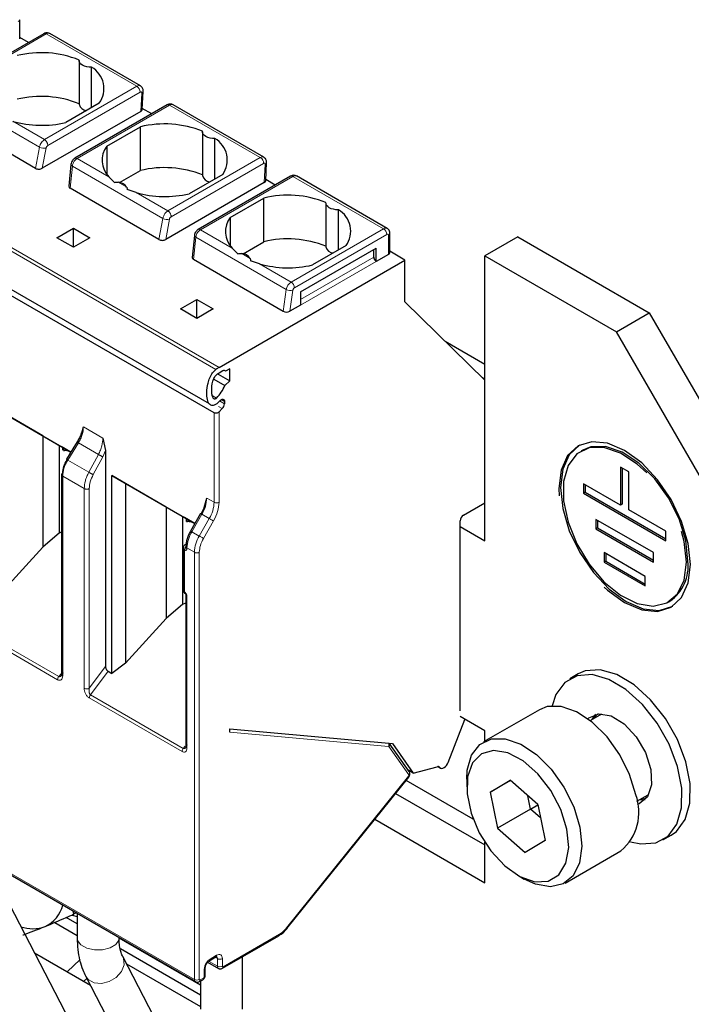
# Model space of a CAD drawing. Header units: millimetres. Extents: x 5 to 418, y 2 to 292.
# Tile 24 of 36: x 276 to 287, y 106 to 123. Entities that reach past the tile are written whole.
import ezdxf

# ---------------------------------------------------------------- set-up
doc = ezdxf.new("R2010")
doc.units = ezdxf.units.MM

msp = doc.modelspace()

# ---------------------------------------------------------------- linework, layer by layer
at = {"color": 7, "linetype": 'Continuous', "lineweight": 25}
for p, q in [((275.5718, 122.4269), (275.5718, 122.7535)), ((275.9892, 122.5126), (274.3999, 121.5951)), ((275.7229, 122.3588), (275.5718, 122.446)), ((277.6476, 121.6149), (276.0892, 122.5146)), ((276.5929, 122.0514), (276.5929, 121.3002)), ((276.8076, 121.2435), (276.8076, 121.9363)), ((277.679, 121.2092), (277.6937, 121.5248)), ((277.6556, 121.1778), (275.9599, 120.1989)), ((276.9399, 121.3199), (276.363, 120.9869)), ((278.1085, 121.2892), (276.5192, 120.3717)), ((277.8421, 121.1354), (277.6799, 121.2291)), ((279.7689, 120.3903), (278.2078, 121.2915)), ((275.8448, 120.1985), (274.3039, 121.088)), ((277.0702, 120.5787), (277.647, 120.9117)), ((277.647, 120.1605), (277.647, 120.9117)), ((278.7142, 120.8268), (278.7142, 120.0756)), ((278.9289, 120.0189), (278.9289, 120.7117)), ((277.0702, 120.5787), (277.0702, 120.0953)), ((276.4529, 120.2663), (276.4167, 119.8903)), ((277.2904, 119.9546), (277.647, 120.1605)), ((279.8003, 119.9846), (279.815, 120.3002)), ((277.2025, 119.9562), (277.1041, 120.0531)), ((279.0613, 120.0953), (278.4844, 119.7623)), ((280.2298, 120.0646), (278.6405, 119.1471)), ((279.9635, 119.9108), (279.8012, 120.0045)), ((281.8875, 119.1673), (280.3292, 120.0669)), ((272.4627, 119.8287), (278.8267, 116.1548)), ((277.9661, 118.9738), (276.4399, 119.8549)), ((277.574, 119.7819), (277.4166, 119.8326)), ((279.7769, 119.9532), (278.0812, 118.9743)), ((279.1915, 119.3541), (279.7684, 119.6871)), ((279.7684, 118.9359), (279.7684, 119.6871)), ((278.9142, 115.9947), (272.6351, 119.6195)), ((280.8356, 119.6022), (280.8356, 118.851)), ((281.0502, 118.7943), (281.0502, 119.4871)), ((279.1915, 119.3541), (279.1915, 118.8707)), ((276.2131, 119.0062), (276.4959, 119.1694)), ((276.4959, 119.1694), (276.7788, 119.0062)), ((276.4959, 118.8429), (276.4959, 119.1694)), ((276.4959, 118.8429), (276.2131, 119.0062)), ((276.7788, 119.0062), (276.4959, 118.8429)), ((278.5742, 119.0417), (278.538, 118.6657)), ((281.9358, 118.7531), (281.9358, 119.0797)), ((284.1327, 119.0225), (283.567, 118.6959)), ((284.1327, 119.0225), (286.3954, 117.7162)), ((279.3238, 118.7316), (279.2254, 118.8285)), ((279.4117, 118.73), (279.7684, 118.9359)), ((280.3992, 118.0755), (281.7002, 118.8266)), ((281.1826, 118.8707), (280.6057, 118.5376)), ((281.7002, 118.598), (281.7002, 118.8266)), ((281.6578, 118.6714), (281.6578, 118.8021)), ((281.9124, 118.7204), (281.7002, 118.598)), ((282.1952, 118.6225), (281.9358, 118.7722)), ((283.567, 113.7966), (283.567, 118.6959)), ((283.567, 118.6959), (285.8297, 117.3896)), ((280.1022, 117.7407), (278.5613, 118.6303)), ((278.9991, 116.7774), (282.1952, 118.6225)), ((279.6953, 118.5573), (279.538, 118.6079)), ((282.1952, 117.9039), (282.1952, 118.6225)), ((280.3992, 118.0755), (280.3992, 117.8469)), ((278.3344, 117.7816), (278.6172, 117.9448)), ((278.6172, 117.9448), (278.9001, 117.7816)), ((278.6172, 117.6183), (278.6172, 117.9448)), ((280.3992, 117.8469), (280.2162, 117.7412)), ((283.567, 116.555), (282.1952, 117.9039)), ((278.6172, 117.6183), (278.3344, 117.7816)), ((278.9001, 117.7816), (278.6172, 117.6183)), ((285.8297, 117.3896), (286.3954, 117.7162)), ((286.3954, 117.7162), (288.6582, 113.797)), ((288.0925, 113.4705), (285.8297, 117.3896)), ((282.883, 117.2276), (283.567, 116.8327)), ((278.9849, 116.6621), (278.9778, 116.6662)), ((278.9849, 116.6708), (278.9849, 116.6621)), ((278.9849, 116.6621), (279.1829, 116.5478)), ((279.0633, 116.7164), (278.9991, 116.6794)), ((279.1123, 116.712), (279.0914, 116.724)), ((279.1829, 116.7527), (279.1123, 116.712)), ((279.1829, 116.5478), (279.1829, 116.7527)), ((278.9082, 116.5767), (279.1005, 116.4656)), ((279.1005, 116.4656), (279.1829, 116.5478)), ((283.567, 116.5715), (283.5265, 116.5949)), ((275.0359, 116.1408), (276.4533, 115.3226)), ((279.0924, 116.1904), (279.0924, 116.1513)), ((275.9694, 115.6017), (275.2712, 116.0049)), ((279.0552, 116.0685), (278.9991, 116.0125)), ((275.9694, 115.6017), (276.2563, 115.4361)), ((275.9694, 115.6017), (275.9694, 113.686)), ((276.6397, 115.6516), (276.6679, 115.7552)), ((276.2563, 115.4361), (276.3158, 115.4017)), ((276.2563, 113.9325), (276.2563, 115.4361)), ((276.5317, 115.4494), (276.3762, 115.198)), ((276.573, 115.5162), (276.5317, 115.4494)), ((277.0028, 115.562), (277.0475, 115.3463)), ((276.4532, 115.3224), (276.2852, 115.4194)), ((276.3158, 115.3529), (276.3158, 115.4017)), ((276.3191, 115.3998), (276.3191, 115.3548)), ((276.3226, 115.3493), (276.3339, 115.3502)), ((276.3339, 115.3502), (276.3695, 115.3707)), ((276.4297, 115.336), (276.3339, 115.3502)), ((277.0475, 115.3463), (277.0475, 111.6381)), ((285.2495, 115.3572), (285.2212, 115.3409)), ((276.2931, 114.9316), (276.2931, 111.4995)), ((277.1572, 114.9162), (278.5825, 114.0934)), ((277.1572, 111.5167), (277.1572, 114.9162)), ((277.3925, 114.7803), (277.1572, 114.9162)), ((285.9004, 115.0625), (285.9004, 114.4093)), ((286.0419, 114.9809), (285.9004, 115.0625)), ((285.9287, 115.0462), (285.9287, 114.4256)), ((286.0419, 114.3276), (286.0419, 114.9809)), ((278.0908, 114.3771), (277.3925, 114.7803)), ((277.3925, 114.7803), (277.3925, 111.6951)), ((285.9004, 114.4093), (285.264, 114.7767)), ((285.264, 114.7767), (285.264, 114.6133)), ((285.2923, 114.7603), (285.2923, 114.6297)), ((285.2923, 114.6297), (285.264, 114.6133)), ((285.264, 114.6133), (286.6783, 113.7969)), ((285.2923, 114.6297), (286.6783, 113.8296)), ((278.7445, 114.371), (278.787, 114.532)), ((283.1993, 114.2375), (283.567, 114.4498)), ((283.567, 114.4498), (283.567, 114.4498)), ((285.9287, 114.4256), (285.9004, 114.4093)), ((278.0908, 114.3771), (278.3777, 114.2115)), ((278.0908, 114.3771), (278.0908, 112.4614)), ((278.6821, 114.2659), (278.5084, 113.965)), ((278.7445, 114.371), (278.6917, 114.2604)), ((286.6783, 113.9602), (286.0419, 114.3276)), ((278.3777, 114.2115), (278.4371, 114.1771)), ((278.3777, 112.7078), (278.3777, 114.2115)), ((278.5825, 114.0932), (278.4065, 114.1948)), ((278.4371, 114.1283), (278.4371, 114.1771)), ((278.4405, 114.1752), (278.4405, 114.1302)), ((278.4439, 114.1247), (278.4552, 114.1256)), ((278.4552, 114.1256), (278.4908, 114.1461)), ((278.551, 114.1114), (278.4552, 114.1256)), ((283.1427, 110.8734), (283.1427, 114.1396)), ((286.4661, 113.5928), (285.4762, 114.1643)), ((285.4762, 114.1643), (285.4762, 114.001)), ((285.5045, 114.1479), (285.5045, 114.0173)), ((276.2563, 113.9325), (275.9694, 113.686)), ((276.2563, 113.9325), (276.2931, 113.9489)), ((278.5086, 113.9649), (278.5084, 113.965)), ((283.1427, 114.0416), (283.567, 113.7966)), ((285.5045, 114.0173), (285.4762, 114.001)), ((285.4762, 114.001), (286.4661, 113.4295)), ((285.5045, 114.0173), (286.4661, 113.4621)), ((286.6783, 113.7969), (286.6783, 113.9602)), ((278.4317, 113.7383), (278.4175, 113.7301)), ((275.2712, 112.9197), (275.9694, 113.686)), ((278.3817, 113.67), (278.3817, 112.9515)), ((278.43, 113.698), (278.43, 113.6864)), ((286.3247, 113.1845), (285.6176, 113.5927)), ((285.6176, 113.5927), (285.6176, 113.4294)), ((285.6459, 113.5764), (285.6459, 113.4457)), ((286.4661, 113.4295), (286.4661, 113.5928)), ((285.6459, 113.4457), (285.6176, 113.4294)), ((285.6176, 113.4294), (286.3247, 113.0212)), ((285.6459, 113.4457), (286.3247, 113.0538)), ((286.3247, 113.0212), (286.3247, 113.1845)), ((278.3777, 112.7078), (278.43, 112.7312)), ((278.43, 112.8698), (278.43, 110.263)), ((286.7211, 112.7428), (286.7494, 112.7591)), ((278.3777, 112.7078), (278.0908, 112.4614)), ((277.3925, 111.6951), (278.0908, 112.4614)), ((277.0911, 111.5549), (277.1572, 111.5167)), ((277.3925, 111.6951), (277.1572, 111.5167)), ((285.1712, 111.5081), (285.0298, 111.4265)), ((284.5075, 110.894), (283.5459, 110.3389)), ((282.9396, 109.9886), (283.2262, 110.7272)), ((283.567, 110.5305), (283.1427, 110.7754)), ((285.5732, 110.8164), (285.382, 110.7061)), ((285.4134, 110.7242), (285.4763, 110.8163)), ((279.1829, 110.5069), (279.1829, 110.5635)), ((279.1829, 110.5635), (281.9784, 110.3135)), ((283.567, 110.3511), (283.567, 110.5305)), ((282.2668, 109.8327), (281.9256, 110.3182)), ((281.9784, 110.3135), (282.3366, 109.8038)), ((272.3123, 109.8441), (278.5914, 106.2192)), ((282.3366, 109.8038), (282.2534, 109.8519)), ((282.3366, 109.8038), (282.7459, 109.9134)), ((282.7639, 109.9156), (282.8061, 109.8912)), ((280.1651, 107.1302), (282.2593, 109.7354)), ((283.3656, 109.0135), (282.2136, 109.6785)), ((283.2559, 109.6979), (283.2559, 109.5673)), ((283.6588, 109.4783), (284.0034, 109.6814)), ((284.0063, 109.6789), (283.6588, 109.4783)), ((284.4773, 109.2642), (284.0034, 109.6814)), ((282.0343, 109.4555), (283.567, 108.5707)), ((283.6588, 109.4783), (283.7881, 108.858)), ((284.3537, 109.1845), (284.3057, 109.4153)), ((286.182, 109.3204), (286.3732, 109.4308)), ((286.3246, 109.347), (286.2133, 109.3385)), ((284.3537, 109.1845), (283.7881, 108.858)), ((284.3537, 109.1845), (284.4787, 109.2576)), ((284.5254, 109.0334), (284.3537, 109.1845)), ((284.4773, 109.2642), (284.6065, 108.644)), ((281.6757, 109.0094), (283.567, 107.9176)), ((283.7881, 108.858), (284.2619, 108.4408)), ((286.6297, 108.6551), (286.7711, 108.7368)), ((283.567, 107.9176), (283.567, 108.6141)), ((284.6065, 108.644), (284.2619, 108.4408)), ((284.9458, 107.914), (285.9074, 108.4691)), ((284.1325, 108.0487), (284.2457, 107.9834)), ((276.437, 105.5345), (275.2224, 107.8736)), ((276.5602, 107.2102), (276.3692, 107.3204)), ((276.4842, 107.4357), (276.4981, 107.3771)), ((276.5602, 107.3308), (276.486, 107.3562)), ((276.5418, 107.4024), (276.4981, 107.3771)), ((276.5602, 107.3918), (276.5602, 106.9703)), ((276.1738, 107.2373), (276.5602, 107.0142)), ((280.1651, 107.1302), (280.1644, 107.1296)), ((277.2802, 106.9703), (277.2802, 106.9762)), ((277.2802, 106.9742), (278.6815, 106.1653)), ((279.0574, 106.4488), (280.0281, 107.0092)), ((276.7891, 106.1548), (275.8263, 106.7106)), ((278.6815, 105.9856), (277.3039, 106.7809)), ((278.5607, 104.3061), (277.3438, 106.649)), ((278.8311, 106.5795), (278.9442, 106.6448)), ((279.4015, 105.7457), (279.4015, 106.6475)), ((276.614, 106.5976), (276.3875, 106.3866)), ((277.4083, 106.5246), (278.6815, 105.7896)), ((278.7621, 106.3293), (278.7621, 106.46)), ((278.8022, 106.5547), (278.9874, 106.4478)), ((276.7048, 106.3171), (277.9217, 103.9742)), ((276.6703, 106.2234), (276.7264, 106.2756)), ((278.6614, 106.2202), (278.718, 106.2529)), ((278.6815, 106.2318), (278.6815, 105.7457))]:
    msp.add_line(p, q, dxfattribs=at)
at = {"color": 7, "linetype": 'Continuous', "lineweight": 18}
for p, q in [((276.0292, 122.5086), (274.4399, 121.5911)), ((276.0292, 122.5086), (277.587, 121.6094)), ((277.587, 121.6094), (275.9976, 120.6919)), ((275.9129, 120.5634), (274.3564, 121.4619)), ((277.6434, 121.508), (276.0541, 120.5905)), ((277.6556, 121.1778), (277.6702, 121.4925)), ((276.5592, 120.3677), (278.1485, 121.2852)), ((278.1485, 121.2852), (279.7083, 120.3848)), ((275.9976, 120.6919), (275.4527, 121.0065)), ((275.8448, 120.1985), (275.9129, 120.5634)), ((275.9599, 120.1989), (276.0251, 120.5482)), ((278.9451, 116.7419), (272.5811, 120.4158)), ((272.6351, 120.4512), (278.9991, 116.7774)), ((277.1041, 120.0531), (276.5592, 120.3677)), ((279.7083, 120.3848), (278.119, 119.4673)), ((276.4399, 119.8549), (276.4768, 120.2378)), ((278.0342, 119.3388), (276.4768, 120.2378)), ((279.7648, 120.2834), (278.1755, 119.3659)), ((279.7769, 119.9532), (279.7916, 120.2679)), ((278.6805, 119.1431), (280.2698, 120.0606)), ((280.2698, 120.0606), (281.8275, 119.1613)), ((277.4108, 119.8761), (277.2674, 119.9589)), ((278.119, 119.4673), (277.574, 119.7819)), ((277.9661, 118.9738), (278.0342, 119.3388)), ((278.0812, 118.9743), (278.1464, 119.3236)), ((280.2382, 118.2439), (281.8275, 119.1613)), ((278.5613, 118.6303), (278.5981, 119.0132)), ((280.1546, 118.1147), (278.5981, 119.0132)), ((279.2254, 118.8285), (278.6805, 119.1431)), ((280.2948, 118.1459), (281.8841, 119.0634)), ((281.9124, 119.047), (281.9124, 118.7204)), ((279.5321, 118.6515), (279.3887, 118.7343)), ((280.3992, 117.9448), (281.6578, 118.6714)), ((280.2382, 118.2439), (279.6953, 118.5573)), ((281.7002, 118.598), (280.3992, 117.8469)), ((280.1022, 117.7407), (280.1546, 118.1147)), ((280.2162, 117.7412), (280.2669, 118.1028)), ((280.3992, 118.0755), (280.3992, 118.0755)), ((278.9567, 116.2504), (278.8832, 116.2928)), ((278.9892, 116.1066), (279.0552, 116.0685)), ((279.0088, 116.1996), (279.0924, 116.1513)), ((279.0924, 116.1904), (279.0358, 116.2231)), ((278.9142, 114.4585), (278.9142, 115.9947)), ((278.9991, 116.0125), (278.9991, 114.4585)), ((276.6679, 115.7552), (277.0028, 115.562)), ((276.3972, 115.1838), (276.5801, 115.4794)), ((276.9249, 115.2803), (276.5801, 115.4794)), ((276.9249, 115.2803), (276.7603, 114.9742)), ((277.0475, 115.3463), (276.9995, 115.2398)), ((276.7603, 114.9742), (276.3972, 115.1838)), ((276.9995, 115.2398), (276.8349, 114.9337)), ((276.3107, 114.9071), (276.3107, 111.475)), ((276.6811, 114.6933), (276.3107, 114.9071)), ((276.6811, 111.2612), (276.6811, 114.6933)), ((276.7682, 111.2625), (276.7682, 114.6946)), ((278.787, 114.532), (278.9142, 114.4585)), ((278.7041, 114.2532), (278.5304, 113.9523)), ((278.8314, 114.1797), (278.7041, 114.2532)), ((278.8314, 114.1797), (278.6577, 113.8788)), ((278.9038, 114.1379), (278.7301, 113.837)), ((278.6577, 113.8788), (278.5304, 113.9523)), ((278.4051, 113.6374), (278.4051, 112.9188)), ((278.5748, 113.6001), (278.4475, 113.6735)), ((278.4475, 113.6735), (278.4475, 113.6619)), ((278.5748, 106.2558), (278.5748, 113.6001)), ((278.6597, 113.6001), (278.6597, 106.2558)), ((278.4475, 112.8453), (278.4475, 110.2385)), ((276.2235, 111.4093), (274.647, 112.3194)), ((276.2447, 111.4639), (274.6682, 112.374)), ((276.7682, 111.2625), (277.0475, 111.6381)), ((276.7895, 111.1494), (277.0911, 111.5549)), ((276.2899, 111.516), (276.2447, 111.4639)), ((278.3627, 110.1743), (276.7683, 111.0947)), ((278.3839, 110.229), (276.7895, 111.1494)), ((281.9134, 110.2628), (279.1829, 110.5069)), ((278.3839, 110.229), (278.4161, 110.2691)), ((282.2601, 109.7738), (281.9186, 110.2598)), ((272.2957, 109.8807), (278.5748, 106.2558)), ((282.795, 109.9006), (282.7702, 109.9149)), ((280.1607, 107.1433), (282.255, 109.7485)), ((286.2431, 109.3557), (286.3485, 109.3749)), ((279.0698, 106.4763), (280.0405, 107.0367)), ((278.8435, 106.6069), (278.9567, 106.6722)), ((278.9318, 106.6376), (278.9708, 106.6151)), ((278.9708, 106.4844), (278.8283, 106.5667)), ((278.9708, 106.6151), (278.9708, 106.4844)), ((279.0557, 106.6151), (279.0557, 106.4844)), ((278.7445, 106.3048), (278.7445, 106.4355)), ((278.6738, 106.2477), (278.7304, 106.2803))]:
    msp.add_line(p, q, dxfattribs=at)
at = {"color": 7, "linetype": 'Continuous', "lineweight": 25, "flags": 128}
for points in [[(276.8076, 121.9363), (276.7647, 121.9371), (276.7232, 121.9432), (276.6849, 121.9543), (276.6515, 121.9698), (276.6246, 121.9891), (276.6054, 122.0112), (276.5949, 122.0352), (276.5934, 122.0599)], [(278.9289, 120.7117), (278.8861, 120.7125), (278.8445, 120.7186), (278.8062, 120.7297), (278.7728, 120.7452), (278.7459, 120.7644), (278.7268, 120.7866), (278.7162, 120.8106), (278.7148, 120.8353)], [(281.0502, 119.4871), (281.0074, 119.4879), (280.9658, 119.494), (280.9275, 119.505), (280.8941, 119.5206), (280.8672, 119.5398), (280.8481, 119.562), (280.8375, 119.586), (280.8361, 119.6107)], [(279.0118, 116.203), (279.0253, 116.2158), (279.0394, 116.225), (279.0534, 116.23), (279.0662, 116.2304), (279.0771, 116.2263), (279.0854, 116.2178), (279.0906, 116.2056), (279.0924, 116.1904)], [(287.1025, 113.3887), (287.064, 113.7491), (286.951, 114.1294), (286.7712, 114.5038), (286.5368, 114.8467), (286.264, 115.1347), (285.9712, 115.3483), (285.6783, 115.4728), (285.4055, 115.4998), (285.1712, 115.4275), (284.9914, 115.2607), (284.8783, 115.0108), (284.8398, 114.695), (284.8449, 114.5674)], [(285.1995, 115.4438), (285.1994, 115.4438), (285.0196, 115.277), (284.9066, 115.0272), (284.8681, 114.7113), (284.9066, 114.3509), (285.0196, 113.9706), (285.1994, 113.5962), (285.4338, 113.2533), (285.7066, 112.9653), (285.9994, 112.7517), (286.2923, 112.6272), (286.5651, 112.6002), (286.7994, 112.6725)], [(286.3535, 114.9636), (286.187, 115.1164), (285.8988, 115.3056), (285.616, 115.401), (285.3595, 115.3956), (285.1484, 115.2898), (284.9983, 115.0914), (284.9204, 114.8152), (284.9204, 114.4817), (284.9983, 114.1155), (285.1484, 113.7438), (285.3595, 113.3943), (285.616, 113.0928), (285.8988, 112.8617), (286.187, 112.7181), (286.4591, 112.6726), (286.6951, 112.7288), (286.8774, 112.8823), (286.9925, 113.1218), (287.0318, 113.4295), (287.0318, 113.4295)], [(287.0601, 113.4459), (287.0208, 113.799), (286.9057, 114.1714), (286.7234, 114.5354), (286.4874, 114.864), (286.2152, 115.1328), (285.9271, 115.3219), (285.6442, 115.4173), (285.3878, 115.4119), (285.2495, 115.3572)], [(287.0318, 113.4295), (286.9925, 113.7827), (286.9478, 113.9557)], [(285.6206, 113.002), (285.6783, 112.9489), (285.9712, 112.7354), (286.264, 112.6108), (286.5368, 112.5838), (286.7712, 112.6562), (286.951, 112.823), (287.064, 113.0728), (287.1025, 113.3887)], [(286.4176, 111.0651), (286.1334, 111.3218), (285.8381, 111.4967), (285.5518, 111.5779), (285.2941, 111.56), (285.1712, 111.5081)], [(286.2762, 110.9835), (285.992, 111.2401), (285.6966, 111.415), (285.4104, 111.4963), (285.1527, 111.4784), (284.9412, 111.3625), (284.7902, 111.1565), (284.7246, 110.9583)], [(286.7711, 108.7368), (286.8597, 108.8008), (287.0107, 109.0067), (287.0908, 109.2887), (287.0947, 109.6276), (287.0219, 110.0001), (286.8776, 110.381), (286.6715, 110.7442), (286.4176, 111.0651)], [(286.1624, 109.4319), (286.0565, 109.7793), (285.8877, 110.1195), (285.6684, 110.4272), (285.4149, 110.6796), (285.1461, 110.858), (284.8818, 110.9491), (284.6416, 110.9462), (284.5075, 110.894)], [(286.0716, 108.6249), (286.2491, 108.5853), (286.5068, 108.6032), (286.7183, 108.7191), (286.8693, 108.9251), (286.9494, 109.2071), (286.9532, 109.5459), (286.8805, 109.9185), (286.7362, 110.2993), (286.5301, 110.6626), (286.2762, 110.9835)], [(285.3389, 110.7387), (285.358, 110.7563), (285.5285, 110.8247), (285.7396, 110.7873), (285.963, 110.6491), (286.1683, 110.4287), (286.3279, 110.1559), (286.4203, 109.8676), (286.4328, 109.6027), (286.364, 109.3969), (286.2229, 109.2781), (286.1887, 109.2667)], [(283.2559, 109.6979), (283.2659, 109.8548), (283.3403, 110.1111), (283.4818, 110.2944), (283.68, 110.3911), (283.9201, 110.394), (284.1844, 110.3028), (284.4533, 110.1244), (284.7067, 109.872), (284.926, 109.5643), (285.0948, 109.2242), (285.2007, 108.8767)], [(284.9784, 108.84), (284.8727, 109.177), (284.7012, 109.5038), (284.4792, 109.7912), (284.2264, 110.0137), (283.9652, 110.1516), (283.719, 110.1927), (283.5095, 110.1331), (283.3554, 109.9783), (283.2703, 109.742), (283.2619, 109.4452), (283.3308, 109.1143), (283.471, 108.7787), (283.67, 108.4681), (283.9101, 108.2102), (284.17, 108.028), (284.4265, 107.9375), (284.657, 107.9469), (284.8408, 108.0553), (284.9618, 108.253), (285.009, 108.5226), (284.9784, 108.84)], [(282.795, 109.9006), (282.809, 109.8897), (282.8267, 109.8856), (282.8469, 109.8886), (282.8684, 109.8985), (282.8897, 109.9147), (282.9095, 109.936), (282.9265, 109.9612), (282.9396, 109.9886)], [(285.2007, 108.8767), (285.2357, 108.5478), (285.1974, 108.2618), (285.0884, 108.04), (284.917, 107.8987), (284.6958, 107.8484), (284.4412, 107.893), (284.2457, 107.9834)]]:
    msp.add_lwpolyline(points, dxfattribs=at)
at = {"color": 7, "linetype": 'Continuous', "lineweight": 18, "flags": 128}
for points in [[(276.4768, 120.2378), (276.4667, 120.2439), (276.4592, 120.2506), (276.4545, 120.2576), (276.4528, 120.2646), (276.4529, 120.2663)], [(278.5981, 119.0132), (278.588, 119.0193), (278.5805, 119.026), (278.5758, 119.0329), (278.5742, 119.04), (278.5742, 119.0417)], [(278.6821, 114.2659), (278.6829, 114.2655), (278.6856, 114.2639), (278.6902, 114.2613), (278.6964, 114.2577), (278.7041, 114.2532)], [(278.9038, 114.1379), (278.8971, 114.1418), (278.8891, 114.1464), (278.88, 114.1517), (278.8702, 114.1574), (278.86, 114.1632), (278.8499, 114.1691), (278.8402, 114.1746), (278.8314, 114.1797)], [(278.5304, 113.9523), (278.5227, 113.9568), (278.5164, 113.9604), (278.5119, 113.963), (278.5092, 113.9646), (278.5086, 113.9649)], [(278.7301, 113.837), (278.7234, 113.8409), (278.7154, 113.8455), (278.7063, 113.8508), (278.6964, 113.8565), (278.6863, 113.8623), (278.6762, 113.8682), (278.6665, 113.8737), (278.6577, 113.8788)], [(285.5125, 110.823), (285.4662, 110.775), (285.4431, 110.7413)], [(282.255, 109.7485), (282.2583, 109.743), (282.2599, 109.7388), (282.2596, 109.7358), (282.2593, 109.7354)], [(280.1607, 107.1433), (280.1641, 107.1378), (280.1656, 107.1336), (280.1654, 107.1306), (280.1651, 107.1302)], [(276.5602, 106.9703), (276.5682, 106.9266), (276.624, 106.8522), (276.7249, 106.7957), (276.8555, 106.7659), (276.9959, 106.7671), (277.1248, 106.7993), (277.2226, 106.8576), (277.2743, 106.933), (277.2802, 106.9703)], [(276.7047, 106.3173), (276.7512, 106.257), (276.8519, 106.2013), (276.9788, 106.1884), (277.1127, 106.2204), (277.2331, 106.2923), (277.3218, 106.3933), (277.3651, 106.508), (277.3565, 106.6188), (277.3438, 106.6489)]]:
    msp.add_lwpolyline(points, dxfattribs=at)
at = {"color": 7, "linetype": 'Continuous', "lineweight": 18}
for centre, radius, start, end in [((275.5318, 122.7575), 0.0402, 294.37466, 354.3052), ((276.0058, 122.4759), 0.0402, 54.38242, 114.30712), ((276.0644, 122.4596), 0.0604, 65.69291, 125.61755), ((277.5216, 121.5065), 0.1219, 0.70805, 57.55955), ((275.9859, 120.681), 0.1385, 238.15457, 286.40197), ((276.5358, 120.3353), 0.04, 54.19497, 114.53671), ((279.6429, 120.2819), 0.1219, 0.70805, 57.55955), ((278.1073, 119.4564), 0.1385, 238.15457, 286.40197), ((278.6571, 119.1107), 0.04, 54.19497, 114.53671), ((281.8627, 119.1123), 0.0604, 65.79639, 125.60856), ((281.7613, 119.0578), 0.1229, 2.60548, 57.39452), ((281.8951, 119.0498), 0.0175, 350.78596, 129.20329), ((281.8958, 119.0837), 0.0402, 294.37466, 354.3052), ((280.3402, 118.0863), 0.1877, 122.90677, 171.30953), ((280.172, 118.1403), 0.1229, 2.60548, 57.39452), ((280.225, 118.244), 0.1472, 241.43697, 286.52391), ((278.2102, 114.5517), 0.5771, 328.85627, 358.0435), ((278.3374, 114.4782), 0.5771, 328.85627, 358.0435), ((278.9567, 114.5404), 0.0922, 242.60986, 297.38788), ((279.0243, 113.6538), 0.5771, 148.85627, 178.0435), ((278.4287, 113.7098), 0.0232, 80.17701, 118.78791), ((279.1516, 113.5804), 0.5771, 148.85627, 178.0435), ((278.4199, 113.6727), 0.0383, 183.89313, 247.27734), ((278.4587, 113.7001), 0.0288, 184.04172, 247.26243), ((278.46, 113.6893), 0.0302, 185.6948, 245.62534), ((278.6172, 113.682), 0.0922, 242.60966, 297.39047), ((278.4217, 112.9555), 0.0402, 185.6948, 245.62534), ((278.4336, 112.9152), 0.0287, 172.72153, 236.16457), ((278.4586, 112.8718), 0.0287, 183.83802, 247.28285), ((276.3155, 111.405), 0.0921, 140.22793, 177.36071), ((276.7234, 111.3422), 0.0914, 242.44456, 299.28757), ((278.4547, 110.1701), 0.0921, 140.22793, 177.36071), ((278.46, 110.266), 0.0302, 185.69454, 245.6253), ((281.846, 110.2895), 0.0725, 338.36914, 24.4207), ((281.8842, 110.2936), 0.0482, 315.46609, 30.5688), ((282.226, 109.8075), 0.048, 315.38287, 31.73055), ((280.0105, 107.0337), 0.0302, 305.69804, 5.62038), ((278.9266, 106.6693), 0.0302, 305.68888, 5.61234), ((278.9304, 106.619), 0.0405, 354.497, 52.96644), ((278.7335, 106.462), 0.0287, 292.707, 356.35765), ((278.815, 106.6033), 0.0287, 303.64487, 7.29701), ((279.0109, 106.4805), 0.0403, 174.3836, 234.2563), ((279.0132, 106.697), 0.0922, 242.60966, 297.39047), ((279.0132, 106.5663), 0.0922, 242.60962, 297.39094), ((279.0413, 106.4726), 0.0288, 304.01169, 7.25654), ((278.7321, 106.3323), 0.0302, 294.37466, 354.3052), ((278.6149, 106.2519), 0.0403, 174.3836, 234.2563), ((278.6172, 106.3377), 0.0922, 242.60962, 297.39094), ((278.6453, 106.244), 0.0288, 304.0128, 7.26032), ((278.7003, 106.2774), 0.0302, 305.69815, 5.62048)]:
    msp.add_arc(centre, radius, start, end, dxfattribs=at)
at = {"color": 7, "linetype": 'Continuous', "lineweight": 25}
for centre, radius, start, end in [((275.9408, 120.4382), 1.7481, 68.0778, 103.73614), ((276.5929, 121.5678), 0.4265, 324.4624, 59.77495), ((275.9408, 119.687), 1.7481, 68.0778, 103.73614), ((276.7271, 121.3301), 0.1375, 192.53364, 266.9131), ((275.9454, 122.7384), 1.8007, 254.1203, 283.4118), ((278.0621, 119.2136), 1.7481, 68.0778, 103.73614), ((278.7142, 120.3432), 0.4265, 324.4624, 59.77495), ((277.3863, 120.3352), 0.399, 142.40742, 224.98875), ((278.0621, 118.4624), 1.7481, 68.0778, 103.73614), ((278.8484, 120.1054), 0.1375, 192.53364, 266.9131), ((277.2578, 119.7767), 0.1824, 33.00765, 86.99773), ((278.0667, 121.5138), 1.8007, 254.1203, 283.4118), ((280.1834, 117.989), 1.7481, 68.0778, 103.73614), ((280.8355, 119.1186), 0.4265, 324.4624, 59.77495), ((279.5077, 119.1106), 0.399, 142.40742, 224.98875), ((280.1834, 117.2378), 1.7481, 68.0778, 103.73614), ((280.9698, 118.8808), 0.1375, 192.53364, 266.9131), ((279.3791, 118.5521), 0.1824, 33.00765, 86.99773), ((281.7499, 118.6756), 0.0922, 182.60548, 237.39452), ((281.8958, 118.7571), 0.0402, 294.37466, 354.3052), ((280.188, 120.2892), 1.8007, 254.1203, 283.4118), ((279.2912, 116.2735), 0.5824, 120.10178, 126.45929), ((279.2286, 116.2835), 0.4576, 120.10178, 126.45929), ((279.0855, 116.6892), 0.0352, 40.32231, 129.27311), ((278.4234, 116.7625), 0.7393, 316.15754, 336.32427), ((278.405, 116.744), 0.8129, 312.87, 318.2783), ((278.9675, 116.1577), 0.1251, 314.51925, 357.10691), ((283.2655, 114.134), 0.1229, 122.60548, 177.39452), ((286.3166, 113.3686), 0.7475, 305.37932, 5.93286), ((282.7609, 109.8702), 0.0457, 41.66362, 109.14094), ((285.3547, 109.1306), 0.862, 309.88149, 20.4559), ((275.7779, 107.6691), 0.5525, 294.60553, 345.8606), ((275.7948, 107.754), 0.6248, 250.99063, 289.952)]:
    msp.add_arc(centre, radius, start, end, dxfattribs=at)
for centre, major_axis, ratio, start_param, end_param in [((277.5989, 121.2105), (0.0801, -0.0001), 0.5772866, 5.4991583, 6.2569738), ((275.9028, 120.2313), (0.081, 0.001), 0.5719558, 3.9087639, 5.4886484), ((276.4969, 119.8883), (0.0803, 0.001), 0.582443, 3.0783559, 3.9173457), ((279.7203, 119.9859), (0.0801, -0.0001), 0.5772866, 5.4991583, 6.2569738), ((278.0241, 119.0067), (0.081, 0.001), 0.5719558, 3.9087639, 5.4886484), ((278.6182, 118.6637), (0.0803, 0.001), 0.582443, 3.0783559, 3.9173457), ((280.1596, 117.7739), (0.0806, 0.0011), 0.5771525, 3.9116887, 5.482485)]:
    msp.add_ellipse(centre, major_axis=major_axis, ratio=ratio, start_param=start_param, end_param=end_param, dxfattribs=at)
for points, knots in [([(276.0889, 122.514), (276.088, 122.5148), (276.0778, 122.5231), (276.0532, 122.5278), (276.0194, 122.5269), (275.9995, 122.5175), (275.9892, 122.5126)], [0, 0, 0, 0, 0.0357424, 0.373787, 0.6764495, 1, 1, 1, 1]), ([(277.6937, 121.5248), (277.6935, 121.5338), (277.693, 121.5522), (277.6834, 121.5784), (277.6675, 121.6014), (277.6522, 121.6116), (277.6445, 121.6167)], [0, 0, 0, 0, 0.2380649, 0.4895025, 0.7464882, 1, 1, 1, 1]), ([(278.2102, 121.2902), (278.2024, 121.294), (278.1868, 121.3017), (278.1599, 121.3044), (278.1328, 121.3009), (278.1165, 121.293), (278.1085, 121.2892)], [0, 0, 0, 0, 0.2532625, 0.5080148, 0.7588609, 1, 1, 1, 1]), ([(276.5192, 120.3717), (276.5118, 120.3668), (276.4964, 120.3564), (276.4765, 120.3326), (276.4593, 120.3015), (276.4551, 120.2785), (276.4529, 120.2663)], [0, 0, 0, 0, 0.212721, 0.4476351, 0.7083923, 1, 1, 1, 1]), ([(279.815, 120.3002), (279.8148, 120.3092), (279.8143, 120.3276), (279.8047, 120.3537), (279.7888, 120.3768), (279.7735, 120.387), (279.7658, 120.3921)], [0, 0, 0, 0, 0.2380649, 0.4895025, 0.7464882, 1, 1, 1, 1]), ([(280.3315, 120.0655), (280.3237, 120.0694), (280.3081, 120.077), (280.2813, 120.0798), (280.2541, 120.0763), (280.2378, 120.0684), (280.2298, 120.0646)], [0, 0, 0, 0, 0.2532625, 0.5080148, 0.7588609, 1, 1, 1, 1]), ([(277.2025, 119.9562), (277.2124, 119.9582), (277.234, 119.9625), (277.2556, 119.9602), (277.2674, 119.9589)], [0, 0, 0, 0, 0.4579284, 1, 1, 1, 1]), ([(277.4108, 119.8761), (277.4132, 119.8692), (277.4178, 119.8564), (277.417, 119.84), (277.4166, 119.8326)], [0, 0, 0, 0, 0.5420716, 1, 1, 1, 1]), ([(278.6405, 119.1471), (278.6332, 119.1422), (278.6177, 119.1318), (278.5978, 119.108), (278.5806, 119.0769), (278.5764, 119.0538), (278.5742, 119.0417)], [0, 0, 0, 0, 0.212721, 0.4476351, 0.7083923, 1, 1, 1, 1]), ([(281.9358, 119.0797), (281.9345, 119.0926), (281.9321, 119.1171), (281.9139, 119.1486), (281.8957, 119.161), (281.8871, 119.1668)], [0, 0, 0, 0, 0.3725103, 0.7060475, 1, 1, 1, 1]), ([(279.3238, 118.7316), (279.3337, 118.7335), (279.3553, 118.7379), (279.3769, 118.7356), (279.3887, 118.7343)], [0, 0, 0, 0, 0.4579284, 1, 1, 1, 1]), ([(279.5321, 118.6515), (279.5346, 118.6446), (279.5391, 118.6318), (279.5383, 118.6154), (279.538, 118.6079)], [0, 0, 0, 0, 0.5420716, 1, 1, 1, 1]), ([(278.9577, 116.1506), (278.9436, 116.1419), (278.9154, 116.1243), (278.8749, 116.1202), (278.8375, 116.1363), (278.8035, 116.1878), (278.7829, 116.3036), (278.7907, 116.4427), (278.8266, 116.5775), (278.8672, 116.6598), (278.911, 116.7143), (278.936, 116.7345), (278.9451, 116.7419)], [0, 0, 0, 0, 0.0617619, 0.1234702, 0.1876708, 0.2776409, 0.4279074, 0.6784767, 0.7825399, 0.8878107, 0.9590296, 1, 1, 1, 1]), ([(278.9567, 116.2504), (278.9535, 116.2474), (278.9475, 116.2415), (278.9381, 116.2355), (278.9291, 116.2322), (278.9179, 116.2318), (278.9053, 116.2383), (278.8891, 116.2615), (278.8766, 116.3084), (278.8701, 116.4007), (278.8795, 116.5034), (278.911, 116.5934), (278.9356, 116.6331), (278.9498, 116.6456), (278.9567, 116.6515)], [0, 0, 0, 0, 0.02322361, 0.04468176, 0.06554129, 0.08706665, 0.13100527, 0.18512696, 0.3151533, 0.46791818, 0.77364724, 0.8974144, 0.95102163, 1, 1, 1, 1]), ([(278.9991, 116.0125), (278.9955, 116.0093), (278.9887, 116.0032), (278.9746, 115.9952), (278.9598, 115.9899), (278.945, 115.9879), (278.9334, 115.9882), (278.9229, 115.9904), (278.9171, 115.9933), (278.9142, 115.9947)], [0, 0, 0, 0, 0.1565292, 0.2927668, 0.5038018, 0.6342836, 0.7601474, 0.8818752, 1, 1, 1, 1]), ([(276.6303, 115.6537), (276.6292, 115.649), (276.6224, 115.6202), (276.5995, 115.5652), (276.5726, 115.5175), (276.559, 115.4936)], [0, 0, 0, 0, 0.0885284, 0.5428801, 1, 1, 1, 1]), ([(276.313, 114.9573), (276.3165, 114.996), (276.3234, 115.0731), (276.3659, 115.1525), (276.3871, 115.1922)], [0, 0, 0, 0, 0.5004549, 1, 1, 1, 1]), ([(278.5086, 113.9649), (278.4969, 113.943), (278.4735, 113.8991), (278.4491, 113.8302), (278.433, 113.7617), (278.431, 113.7193), (278.43, 113.698)], [0, 0, 0, 0, 0.248969, 0.498635, 0.7489836, 1, 1, 1, 1]), ([(278.4175, 113.7301), (278.4128, 113.7269), (278.4029, 113.7202), (278.3913, 113.7055), (278.3832, 113.6883), (278.3822, 113.6762), (278.3817, 113.67)], [0, 0, 0, 0, 0.2304036, 0.4782358, 0.7374616, 1, 1, 1, 1]), ([(278.4475, 113.7108), (278.4422, 113.7071), (278.434, 113.7014), (278.4241, 113.6896), (278.4173, 113.6793), (278.4118, 113.6683), (278.4066, 113.6538), (278.4057, 113.6438), (278.4051, 113.6374)], [0, 0, 0, 0, 0.2394567, 0.3683606, 0.5, 0.6316394, 0.7605433, 1, 1, 1, 1]), ([(278.382, 112.9515), (278.3819, 112.9509), (278.3804, 112.942), (278.386, 112.9256), (278.3981, 112.9049), (278.4109, 112.896), (278.4175, 112.8913)], [0, 0, 0, 0, 0.0245723, 0.3673501, 0.6693904, 1, 1, 1, 1]), ([(278.4175, 112.8913), (278.4191, 112.8902), (278.4215, 112.8886), (278.4244, 112.8851), (278.4264, 112.8821), (278.428, 112.8789), (278.4295, 112.8746), (278.4298, 112.8717), (278.43, 112.8698)], [0, 0, 0, 0, 0.2394389, 0.3683378, 0.4999755, 0.6316165, 0.7605252, 1, 1, 1, 1]), ([(277.0475, 111.6381), (277.048, 111.6305), (277.0492, 111.6154), (277.0574, 111.5946), (277.0659, 111.5793), (277.0736, 111.5691), (277.0821, 111.5607), (277.088, 111.5568), (277.0911, 111.5549)], [0, 0, 0, 0, 0.253897, 0.5076425, 0.636782, 0.7575394, 0.876362, 1, 1, 1, 1]), ([(276.313, 111.5253), (276.3084, 111.5121), (276.3009, 111.491), (276.2844, 111.4723), (276.2723, 111.4642), (276.2626, 111.461), (276.2533, 111.4606), (276.2475, 111.4628), (276.2447, 111.4639)], [0, 0, 0, 0, 0.3663059, 0.5882697, 0.7084095, 0.8155914, 0.9118546, 1, 1, 1, 1]), ([(278.4475, 110.2875), (278.4435, 110.2752), (278.4368, 110.2548), (278.4217, 110.2363), (278.4101, 110.2283), (278.4009, 110.2254), (278.3921, 110.2253), (278.3866, 110.2278), (278.3839, 110.229)], [0, 0, 0, 0, 0.3513238, 0.5859742, 0.7049318, 0.8117962, 0.9090581, 1, 1, 1, 1]), ([(282.2593, 109.7354), (282.2612, 109.7379), (282.2652, 109.7433), (282.2705, 109.7541), (282.2749, 109.7667), (282.2778, 109.7808), (282.2786, 109.7953), (282.2768, 109.814), (282.2709, 109.8251), (282.267, 109.8324)], [0, 0, 0, 0, 0.1020435, 0.2148183, 0.3371161, 0.4668447, 0.6012114, 0.7370671, 1, 1, 1, 1]), ([(276.0079, 107.1668), (276.1241, 107.2154), (276.2781, 107.28), (276.4546, 107.358), (276.4981, 107.3771)], [0, 0, 0, 0, 0.754038, 1, 1, 1, 1]), ([(275.6293, 107.0207), (275.6327, 107.022), (275.7417, 107.061), (275.877, 107.1147), (276.0079, 107.1668)], [0, 0, 0, 0, 0.0311177, 1, 1, 1, 1]), ([(280.0282, 107.0092), (280.0522, 107.025), (280.1002, 107.0563), (280.1431, 107.1052), (280.1644, 107.1296)], [0, 0, 0, 0, 0.5012339, 1, 1, 1, 1]), ([(276.5602, 106.9703), (276.5625, 106.9026), (276.5692, 106.708), (276.6224, 106.4892), (276.6886, 106.3509), (276.7048, 106.3171)], [0, 0, 0, 0, 0.2872659, 0.8260021, 1, 1, 1, 1]), ([(277.3438, 106.649), (277.3338, 106.6707), (277.3056, 106.7326), (277.2826, 106.8484), (277.2807, 106.9465), (277.2802, 106.9703)], [0, 0, 0, 0, 0.2907661, 0.8282906, 1, 1, 1, 1]), ([(278.9443, 106.6448), (278.9482, 106.647), (278.9541, 106.6501), (278.9539, 106.6507), (278.9538, 106.6509)], [0, 0, 0, 0, 0.6710053, 1, 1, 1, 1]), ([(278.7621, 106.4599), (278.7631, 106.4709), (278.7652, 106.493), (278.7812, 106.5286), (278.804, 106.5602), (278.8221, 106.5731), (278.8312, 106.5795)], [0, 0, 0, 0, 0.2500018, 0.5000025, 0.7500018, 1, 1, 1, 1]), ([(278.718, 106.2529), (278.7235, 106.2568), (278.7321, 106.2627), (278.7423, 106.275), (278.7494, 106.2857), (278.7551, 106.2971), (278.7606, 106.3122), (278.7615, 106.3226), (278.7621, 106.3293)], [0, 0, 0, 0, 0.2394619, 0.3683671, 0.5000069, 0.6316458, 0.7605482, 1, 1, 1, 1]), ([(278.9875, 106.4481), (278.988, 106.4477), (278.9949, 106.442), (279.012, 106.4386), (279.0359, 106.4387), (279.05, 106.4454), (279.0574, 106.4488)], [0, 0, 0, 0, 0.0245858, 0.3674156, 0.669511, 1, 1, 1, 1]), ([(278.5915, 106.2195), (278.592, 106.2191), (278.5989, 106.2134), (278.616, 106.21), (278.6399, 106.2102), (278.654, 106.2168), (278.6614, 106.2202)], [0, 0, 0, 0, 0.0245858, 0.3674156, 0.669511, 1, 1, 1, 1])]:
    msp.add_open_spline(points, degree=3, knots=knots, dxfattribs=at)
at = {"color": 7, "linetype": 'Continuous', "lineweight": 18}
for points, knots in [([(277.587, 121.6094), (277.5957, 121.6135), (277.6147, 121.6224), (277.6352, 121.622), (277.6444, 121.6162), (277.6467, 121.6148)], [0, 0, 0, 0, 0.3921847, 0.8518988, 1, 1, 1, 1]), ([(277.6933, 121.5249), (277.6922, 121.519), (277.69, 121.5066), (277.677, 121.4973), (277.6702, 121.4925)], [0, 0, 0, 0, 0.4822792, 1, 1, 1, 1]), ([(277.6702, 121.4925), (277.6702, 121.4948), (277.6702, 121.4993), (277.6686, 121.5047), (277.6656, 121.5087), (277.6608, 121.5117), (277.6534, 121.5128), (277.6468, 121.5096), (277.6434, 121.508)], [0, 0, 0, 0, 0.1406725, 0.2752348, 0.4105381, 0.5533269, 0.7752917, 1, 1, 1, 1]), ([(278.1086, 121.289), (278.111, 121.2902), (278.1162, 121.2929), (278.126, 121.2932), (278.137, 121.2911), (278.1446, 121.2872), (278.1485, 121.2852)], [0, 0, 0, 0, 0.2249772, 0.4833181, 0.7416591, 1, 1, 1, 1]), ([(278.2086, 121.2903), (278.2065, 121.2917), (278.1971, 121.2975), (278.1764, 121.2982), (278.1573, 121.2893), (278.1485, 121.2852)], [0, 0, 0, 0, 0.1367916, 0.6021886, 1, 1, 1, 1]), ([(275.9129, 120.5634), (275.9143, 120.5706), (275.9171, 120.5848), (275.9277, 120.6128), (275.9457, 120.6443), (275.9715, 120.6742), (275.9892, 120.6862), (275.9976, 120.6919)], [0, 0, 0, 0, 0.1472058, 0.2881607, 0.5502057, 0.7875079, 1, 1, 1, 1]), ([(276.0541, 120.5905), (276.0505, 120.588), (276.0432, 120.583), (276.0343, 120.5713), (276.0278, 120.5593), (276.026, 120.5519), (276.0251, 120.5482)], [0, 0, 0, 0, 0.2725398, 0.5480795, 0.7726163, 1, 1, 1, 1]), ([(276.4768, 120.2378), (276.4781, 120.2452), (276.4805, 120.2597), (276.4905, 120.2882), (276.5079, 120.3201), (276.5332, 120.3501), (276.5508, 120.3621), (276.5592, 120.3677)], [0, 0, 0, 0, 0.147993, 0.2895103, 0.5519987, 0.7888528, 1, 1, 1, 1]), ([(279.7083, 120.3848), (279.717, 120.3889), (279.736, 120.3978), (279.7565, 120.3973), (279.7658, 120.3916), (279.768, 120.3901)], [0, 0, 0, 0, 0.3921847, 0.8518988, 1, 1, 1, 1]), ([(279.7916, 120.2679), (279.7916, 120.2702), (279.7916, 120.2747), (279.7899, 120.2801), (279.787, 120.2841), (279.7821, 120.2871), (279.7747, 120.2882), (279.7681, 120.285), (279.7648, 120.2834)], [0, 0, 0, 0, 0.1406725, 0.2752348, 0.4105381, 0.5533269, 0.7752917, 1, 1, 1, 1]), ([(279.8146, 120.3003), (279.8136, 120.2944), (279.8114, 120.282), (279.7983, 120.2727), (279.7916, 120.2679)], [0, 0, 0, 0, 0.4822792, 1, 1, 1, 1]), ([(280.2299, 120.0644), (280.2323, 120.0656), (280.2376, 120.0682), (280.2473, 120.0686), (280.2583, 120.0665), (280.266, 120.0626), (280.2698, 120.0606)], [0, 0, 0, 0, 0.2249772, 0.4833181, 0.7416591, 1, 1, 1, 1]), ([(280.33, 120.0657), (280.3278, 120.0671), (280.3184, 120.0729), (280.2977, 120.0736), (280.2786, 120.0647), (280.2698, 120.0606)], [0, 0, 0, 0, 0.1367916, 0.6021886, 1, 1, 1, 1]), ([(278.0342, 119.3388), (278.0356, 119.346), (278.0385, 119.3602), (278.049, 119.3882), (278.067, 119.4197), (278.0928, 119.4496), (278.1106, 119.4616), (278.119, 119.4673)], [0, 0, 0, 0, 0.1472058, 0.2881607, 0.5502057, 0.7875079, 1, 1, 1, 1]), ([(278.1755, 119.3659), (278.1718, 119.3634), (278.1645, 119.3584), (278.1556, 119.3467), (278.1491, 119.3347), (278.1473, 119.3273), (278.1464, 119.3236)], [0, 0, 0, 0, 0.2725398, 0.5480795, 0.7726163, 1, 1, 1, 1]), ([(278.5981, 119.0132), (278.5994, 119.0206), (278.6019, 119.0351), (278.6118, 119.0636), (278.6292, 119.0954), (278.6545, 119.1255), (278.6722, 119.1375), (278.6805, 119.1431)], [0, 0, 0, 0, 0.147993, 0.28951027, 0.55199873, 0.78885281, 1, 1, 1, 1]), ([(280.2669, 118.1028), (280.2678, 118.107), (280.2696, 118.1154), (280.2763, 118.1279), (280.2848, 118.1391), (280.2914, 118.1436), (280.2948, 118.1459)], [0, 0, 0, 0, 0.2484222, 0.4998058, 0.7484511, 1, 1, 1, 1]), ([(276.5801, 115.4794), (276.5936, 115.503), (276.6202, 115.5495), (276.6573, 115.6449), (276.6637, 115.7115), (276.6679, 115.7552)], [0, 0, 0, 0, 0.26047606, 0.51432283, 1, 1, 1, 1]), ([(277.0028, 115.562), (276.9991, 115.518), (276.9934, 115.451), (276.9606, 115.3531), (276.9369, 115.3048), (276.9249, 115.2803)], [0, 0, 0, 0, 0.4852402, 0.7391957, 1, 1, 1, 1]), ([(276.3972, 115.1838), (276.3839, 115.16), (276.3576, 115.1132), (276.3211, 115.0174), (276.3148, 114.9508), (276.3107, 114.9071)], [0, 0, 0, 0, 0.2609473, 0.5149579, 1, 1, 1, 1]), ([(276.6811, 114.6933), (276.6849, 114.7372), (276.6906, 114.8041), (276.724, 114.9017), (276.7481, 114.9498), (276.7603, 114.9742)], [0, 0, 0, 0, 0.4851977, 0.7391696, 1, 1, 1, 1]), ([(276.8349, 114.9337), (276.8158, 114.8927), (276.7776, 114.8109), (276.7713, 114.7333), (276.7682, 114.6946)], [0, 0, 0, 0, 0.5002197, 1, 1, 1, 1]), ([(278.4475, 113.6619), (278.447, 113.6558), (278.4458, 113.6435), (278.4358, 113.6333), (278.4219, 113.6296), (278.4107, 113.6348), (278.4051, 113.6374)], [0, 0, 0, 0, 0.2491265, 0.4998627, 0.7491353, 1, 1, 1, 1]), ([(278.4051, 112.9188), (278.4107, 112.9149), (278.4219, 112.9071), (278.4357, 112.8875), (278.4459, 112.8657), (278.447, 112.8521), (278.4475, 112.8453)], [0, 0, 0, 0, 0.2491265, 0.4998627, 0.7491353, 1, 1, 1, 1]), ([(276.3107, 111.475), (276.3093, 111.4603), (276.3066, 111.4308), (276.2883, 111.4078), (276.2689, 111.3994), (276.2494, 111.3978), (276.2334, 111.4049), (276.2235, 111.4093)], [0, 0, 0, 0, 0.2741365, 0.5479368, 0.674066, 0.7993181, 1, 1, 1, 1]), ([(276.7683, 111.0947), (276.7619, 111.099), (276.7489, 111.1076), (276.731, 111.1268), (276.715, 111.149), (276.6982, 111.1801), (276.684, 111.2198), (276.6821, 111.2478), (276.6811, 111.2612)], [0, 0, 0, 0, 0.1301456, 0.2646137, 0.3919831, 0.5265773, 0.7730368, 1, 1, 1, 1]), ([(276.7895, 111.1494), (276.7868, 111.1516), (276.781, 111.1564), (276.774, 111.168), (276.7682, 111.1828), (276.7642, 111.2019), (276.7627, 111.2296), (276.7661, 111.2498), (276.7682, 111.2625)], [0, 0, 0, 0, 0.10036754, 0.21266076, 0.34075084, 0.48726179, 0.67928855, 1, 1, 1, 1]), ([(278.4475, 110.2385), (278.4463, 110.2242), (278.4437, 110.1956), (278.4263, 110.173), (278.4075, 110.1646), (278.3883, 110.163), (278.3725, 110.17), (278.3627, 110.1743)], [0, 0, 0, 0, 0.2713487, 0.543346, 0.6701531, 0.7962742, 1, 1, 1, 1]), ([(282.255, 109.7485), (282.2565, 109.7506), (282.2595, 109.7549), (282.2615, 109.7611), (282.2621, 109.7656), (282.2621, 109.7699), (282.2609, 109.7722), (282.2601, 109.7738)], [0, 0, 0, 0, 0.2491729, 0.4989908, 0.6241161, 0.7460589, 1, 1, 1, 1]), ([(278.9567, 106.6722), (278.9696, 106.678), (278.9956, 106.6896), (279.0283, 106.682), (279.0512, 106.6574), (279.0542, 106.6292), (279.0557, 106.6151)], [0, 0, 0, 0, 0.249997, 0.4999941, 0.749997, 1, 1, 1, 1]), ([(278.7445, 106.4355), (278.746, 106.4513), (278.749, 106.483), (278.7719, 106.534), (278.8046, 106.5793), (278.8305, 106.5977), (278.8435, 106.6069)], [0, 0, 0, 0, 0.249997, 0.4999941, 0.749997, 1, 1, 1, 1]), ([(279.0557, 106.4844), (279.0559, 106.4824), (279.0563, 106.4784), (279.0596, 106.4749), (279.0642, 106.4738), (279.0679, 106.4754), (279.0698, 106.4763)], [0, 0, 0, 0, 0.2499989, 0.4999985, 0.7499989, 1, 1, 1, 1]), ([(278.7304, 106.2803), (278.7322, 106.2816), (278.7359, 106.2843), (278.7398, 106.2897), (278.7422, 106.2943), (278.744, 106.2991), (278.7443, 106.3025), (278.7445, 106.3048)], [0, 0, 0, 0, 0.24917295, 0.49899076, 0.62411614, 0.74605894, 1, 1, 1, 1]), ([(278.6597, 106.2558), (278.6599, 106.2538), (278.6603, 106.2498), (278.6636, 106.2463), (278.6683, 106.2452), (278.672, 106.2469), (278.6738, 106.2477)], [0, 0, 0, 0, 0.2499989, 0.4999985, 0.7499989, 1, 1, 1, 1])]:
    msp.add_open_spline(points, degree=3, knots=knots, dxfattribs=at)
for points in [[(276.0541, 120.5905), (276.0541, 120.595), (276.0541, 120.6038), (276.0511, 120.6185), (276.046, 120.6334), (276.039, 120.648), (276.0302, 120.6617), (276.0201, 120.674), (276.0091, 120.6845), (276.0015, 120.6894), (275.9976, 120.6919)], [(278.1755, 119.3659), (278.1754, 119.3704), (278.1754, 119.3792), (278.1724, 119.3939), (278.1673, 119.4088), (278.1603, 119.4234), (278.1515, 119.4371), (278.1415, 119.4494), (278.1304, 119.4599), (278.1228, 119.4648), (278.119, 119.4673)], [(276.9249, 115.2803), (276.9279, 115.2788), (276.934, 115.2756), (276.9443, 115.2702), (276.9549, 115.2645), (276.9655, 115.2588), (276.9757, 115.2532), (276.985, 115.248), (276.9933, 115.2434), (276.9974, 115.241), (276.9995, 115.2398)], [(276.3972, 115.1838), (276.3946, 115.1855), (276.3893, 115.1889), (276.3832, 115.1929), (276.3788, 115.1959), (276.3764, 115.1977), (276.376, 115.1982), (276.3777, 115.1975), (276.3812, 115.1955), (276.3851, 115.1933), (276.3871, 115.1922)], [(276.8349, 114.9337), (276.8328, 114.9349), (276.8287, 114.9373), (276.8204, 114.9419), (276.8111, 114.947), (276.8009, 114.9526), (276.7902, 114.9583), (276.7796, 114.964), (276.7694, 114.9694), (276.7633, 114.9726), (276.7603, 114.9742)], [(276.7682, 114.6946), (276.7653, 114.6929), (276.7595, 114.6896), (276.7488, 114.6861), (276.7373, 114.6838), (276.7251, 114.6829), (276.7129, 114.6834), (276.7012, 114.6854), (276.6903, 114.6886), (276.6842, 114.6917), (276.6811, 114.6933)], [(278.9991, 114.4585), (278.9946, 114.4062), (278.9858, 114.3016), (278.9311, 114.1925), (278.9038, 114.1379)], [(278.7301, 113.837), (278.7099, 113.7967), (278.6695, 113.716), (278.663, 113.6387), (278.6597, 113.6001)], [(276.7683, 111.0947), (276.7686, 111.0992), (276.7692, 111.1081), (276.7736, 111.1226), (276.7803, 111.1368), (276.7865, 111.1452), (276.7895, 111.1494)], [(281.9186, 110.2598), (281.9179, 110.2605), (281.9164, 110.2621), (281.9144, 110.2625), (281.9134, 110.2628)], [(280.0405, 107.0367), (280.0616, 107.0504), (280.1039, 107.0779), (280.1418, 107.1215), (280.1607, 107.1433)]]:
    msp.add_open_spline(points, degree=3, dxfattribs=at)
at = {"color": 7, "linetype": 'Continuous', "lineweight": 25}
for points in [[(276.5699, 115.4878), (276.568, 115.4889), (276.5641, 115.4912), (276.5605, 115.4931), (276.5588, 115.4939), (276.5592, 115.4933), (276.5616, 115.4915), (276.566, 115.4885), (276.5721, 115.4845), (276.5774, 115.4811), (276.5801, 115.4794)], [(276.3107, 114.9071), (276.308, 114.9089), (276.3026, 114.9124), (276.297, 114.9187), (276.2937, 114.9255), (276.2928, 114.9325), (276.2943, 114.9395), (276.2983, 114.9462), (276.3044, 114.9523), (276.3101, 114.9557), (276.313, 114.9573)], [(276.3107, 111.475), (276.308, 111.4768), (276.3026, 111.4803), (276.297, 111.4866), (276.2937, 111.4934), (276.2928, 111.5004), (276.2943, 111.5074), (276.2983, 111.5141), (276.3044, 111.5202), (276.3101, 111.5236), (276.313, 111.5253)]]:
    msp.add_open_spline(points, degree=3, dxfattribs=at)

doc.saveas('drawing.dxf')
